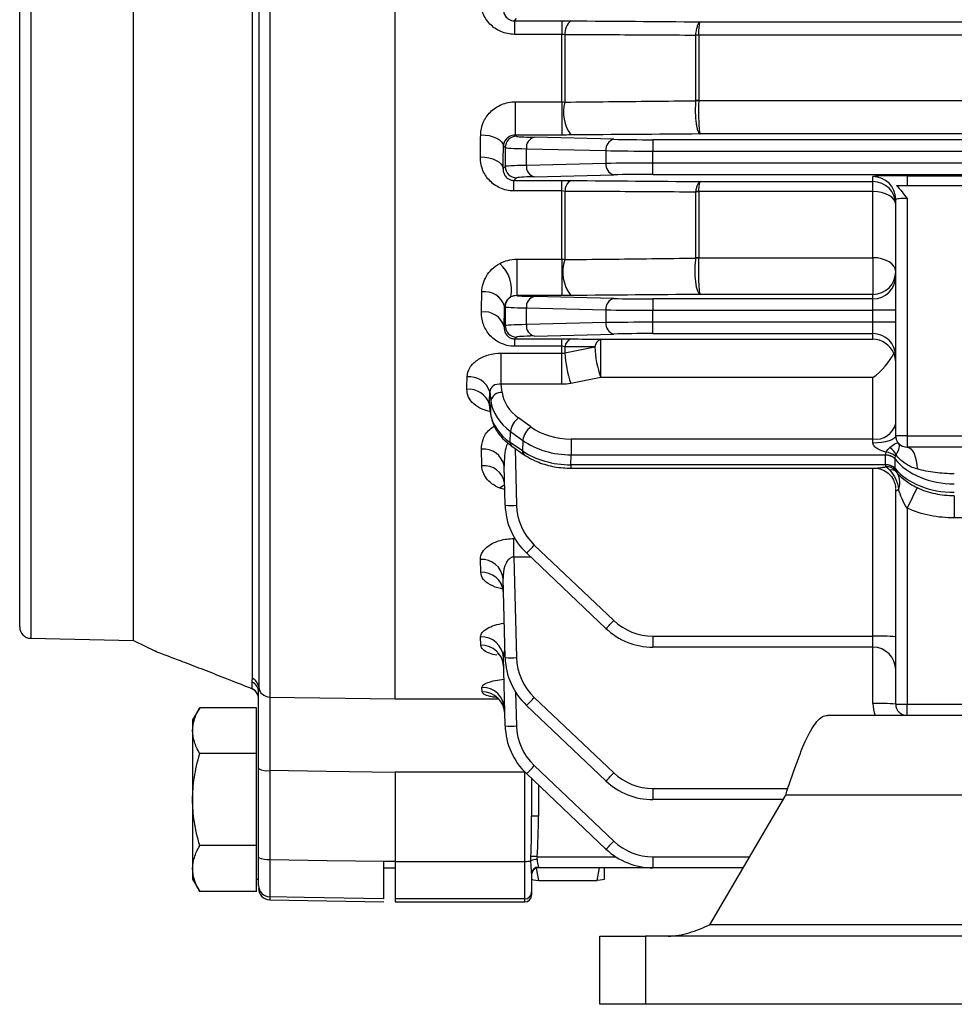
# Model space of a CAD drawing. Header units: millimetres. Extents: x -850 to -69, y -238 to 499.
# Tile 39 of 53: x -258 to -217, y 50 to 93. Entities that reach past the tile are written whole.
import ezdxf

# ---------------------------------------------------------------- set-up
doc = ezdxf.new("R2010")
doc.units = ezdxf.units.MM

msp = doc.modelspace()

# ---------------------------------------------------------------- linework, layer by layer
at = {"color": 7, "linetype": 'Continuous', "lineweight": 25}
for p, q in [((-257.266, 160.042), (-257.266, 66.222)), ((-252.756, 66.132), (-252.756, 160.132)), ((-257.756, 66.722), (-257.756, 159.542)), ((-247.53, 64.465), (-247.53, 103.735)), ((-247.253, 103.66), (-247.253, 64.079)), ((-246.765, 103.576), (-246.765, 63.642)), ((-241.256, 63.568), (-241.256, 103.453)), ((-236.016, 93.373), (-235.92, 93.468)), ((-236.016, 93.373), (-233.922, 93.373)), ((-236.016, 93.373), (-236.016, 92.776)), ((-233.922, 93.373), (-233.922, 92.776)), ((-227.847, 93.327), (-132.666, 93.327)), ((-233.922, 92.776), (-236.016, 92.776)), ((-233.922, 89.812), (-233.922, 92.776)), ((-233.793, 92.761), (-233.793, 89.798)), ((-228.042, 89.863), (-228.042, 92.73)), ((-227.913, 92.737), (-227.913, 89.872)), ((-132.6, 92.744), (-227.912, 92.744)), ((-235.975, 89.812), (-233.922, 89.812)), ((-235.975, 89.812), (-235.975, 88.35)), ((-233.922, 89.812), (-233.922, 88.35)), ((-227.913, 89.872), (-132.6, 89.872)), ((-235.92, 88.295), (-235.975, 88.35)), ((-233.922, 88.35), (-235.975, 88.35)), ((-132.666, 88.396), (-227.847, 88.396)), ((-231.644, 88.163), (-235.142, 88.25)), ((-229.923, 88.145), (-229.923, 87.645)), ((-130.589, 88.145), (-229.923, 88.145)), ((-236.496, 87.872), (-236.42, 87.795)), ((-236.42, 87.795), (-236.42, 86.968)), ((-235.486, 87.75), (-231.988, 87.663)), ((-235.486, 87.014), (-235.486, 87.75)), ((-231.988, 87.663), (-231.988, 87.101)), ((-229.923, 87.645), (-130.589, 87.645)), ((-229.923, 87.119), (-229.923, 87.645)), ((-231.988, 87.101), (-235.486, 87.014)), ((-130.589, 87.119), (-229.923, 87.119)), ((-229.923, 86.619), (-229.923, 87.119)), ((-236.42, 86.968), (-236.511, 86.877)), ((-235.142, 86.514), (-231.644, 86.601)), ((-229.923, 86.619), (-130.589, 86.619)), ((-236.036, 86.353), (-235.92, 86.468)), ((-236.036, 86.353), (-233.922, 86.353)), ((-236.036, 85.892), (-236.036, 86.353)), ((-233.922, 85.892), (-233.922, 86.353)), ((-227.847, 86.303), (-220.256, 86.303)), ((-220.256, 86.303), (-220.256, 86.521)), ((-220.256, 85.86), (-220.256, 86.303)), ((-218.756, 86.56), (-206.756, 86.56)), ((-218.756, 86.56), (-218.756, 86.132)), ((-233.922, 85.892), (-236.036, 85.892)), ((-233.922, 82.89), (-233.922, 85.892)), ((-233.793, 85.873), (-233.793, 82.871)), ((-228.042, 82.948), (-228.042, 85.841)), ((-227.913, 85.85), (-227.913, 82.958)), ((-220.256, 85.86), (-227.912, 85.86)), ((-220.256, 82.958), (-220.256, 85.86)), ((-218.756, 86.132), (-206.756, 86.132)), ((-219.256, 75.132), (-219.256, 85.522)), ((-218.756, 85.561), (-218.756, 75.132)), ((-235.911, 82.89), (-233.922, 82.89)), ((-235.911, 82.89), (-235.911, 81.291)), ((-233.922, 82.89), (-233.922, 81.291)), ((-227.913, 82.958), (-220.256, 82.958)), ((-220.256, 82.958), (-220.256, 81.342)), ((-233.922, 81.291), (-235.911, 81.291)), ((-231.644, 81.163), (-235.142, 81.25)), ((-229.923, 81.145), (-229.923, 80.645)), ((-220.256, 81.145), (-229.923, 81.145)), ((-220.256, 81.342), (-227.847, 81.342)), ((-220.256, 81.145), (-220.256, 81.342)), ((-220.256, 80.645), (-220.256, 81.145)), ((-236.445, 80.821), (-236.42, 80.795)), ((-236.42, 80.795), (-236.42, 79.968)), ((-235.486, 80.75), (-231.988, 80.663)), ((-235.486, 80.014), (-235.486, 80.75)), ((-231.988, 80.663), (-231.988, 80.101)), ((-229.923, 80.119), (-229.923, 80.645)), ((-229.923, 80.645), (-220.256, 80.645)), ((-220.256, 80.119), (-220.256, 80.645)), ((-219.256, 80.645), (-220.256, 80.645)), ((-231.988, 80.101), (-235.486, 80.014)), ((-220.256, 80.119), (-229.923, 80.119)), ((-229.923, 79.619), (-229.923, 80.119)), ((-219.256, 80.119), (-220.256, 80.119)), ((-220.256, 79.619), (-220.256, 80.119)), ((-236.42, 79.968), (-236.465, 79.923)), ((-236, 79.388), (-235.92, 79.468)), ((-236, 79.388), (-233.922, 79.388)), ((-236, 79.063), (-236, 79.388)), ((-235.142, 79.514), (-231.644, 79.601)), ((-233.922, 79.063), (-233.922, 79.388)), ((-232.22, 79.373), (-220.256, 79.373)), ((-232.22, 77.685), (-232.22, 79.373)), ((-229.923, 79.619), (-220.256, 79.619)), ((-220.256, 79.373), (-220.256, 79.619)), ((-233.922, 79.063), (-236, 79.063)), ((-233.922, 78.761), (-233.922, 79.063)), ((-233.793, 79.039), (-233.793, 78.775)), ((-233.793, 78.775), (-232.479, 79.031)), ((-236.593, 78.761), (-233.922, 78.761)), ((-236.593, 77.392), (-236.593, 78.761)), ((-233.922, 77.392), (-233.922, 78.761)), ((-232.22, 77.685), (-233.534, 77.429)), ((-220.256, 77.685), (-232.22, 77.685)), ((-220.256, 74.985), (-220.256, 77.685)), ((-237.096, 77.066), (-237.048, 76.665)), ((-236.55, 77.034), (-236.593, 77.392)), ((-233.922, 77.392), (-236.593, 77.392)), ((-237.048, 76.665), (-237.063, 76.124)), ((-237.063, 76.124), (-237.111, 76.504)), ((-237.111, 76.504), (-237.103, 76.469)), ((-237.109, 76.468), (-237.06, 76.085)), ((-237.063, 76.124), (-237.06, 76.085)), ((-235.287, 75.517), (-235.828, 75.909)), ((-236.194, 74.835), (-236.182, 75.32)), ((-236.182, 75.32), (-235.641, 74.927)), ((-235.641, 74.927), (-235.653, 74.463)), ((-233.52, 74.985), (-233.52, 74.287)), ((-220.256, 74.985), (-233.52, 74.985)), ((-220.256, 74.805), (-220.256, 74.985)), ((-218.756, 75.132), (-219.256, 75.132)), ((-218.756, 75.132), (-206.756, 75.132)), ((-218.756, 75.132), (-218.756, 74.632)), ((-237.445, 73.807), (-237.465, 74.533)), ((-235.653, 74.463), (-236.194, 74.835)), ((-236.124, 74.669), (-235.583, 74.296)), ((-235.985, 74.573), (-235.92, 72.072)), ((-206.756, 74.632), (-218.756, 74.632)), ((-233.531, 73.851), (-233.52, 74.287)), ((-233.52, 74.287), (-219.715, 74.287)), ((-219.715, 74.278), (-219.715, 73.86)), ((-219.281, 73.682), (-219.281, 74.101)), ((-236.42, 72.072), (-236.465, 73.795)), ((-219.715, 73.851), (-233.531, 73.851)), ((-233.531, 73.851), (-233.531, 73.704)), ((-233.531, 73.704), (-220.173, 73.704)), ((-220.256, 66.319), (-220.256, 73.704)), ((-236.438, 72.768), (-236.66, 72.83)), ((-219.256, 63.332), (-219.256, 72.787)), ((-218.315, 72.848), (-218.756, 71.952)), ((-216.68, 72.494), (-216.68, 71.518)), ((-218.756, 71.952), (-218.756, 63.332)), ((-206.756, 71.518), (-216.68, 71.518)), ((-236.036, 69.792), (-236.036, 70.608)), ((-236.036, 70.608), (-235.994, 70.608)), ((-235.142, 70.324), (-231.644, 67.005)), ((-236.036, 69.792), (-235.92, 65.372)), ((-235.294, 69.792), (-236.036, 69.792)), ((-231.988, 66.656), (-235.486, 69.975)), ((-237.495, 69.124), (-237.511, 69.687)), ((-236.42, 65.372), (-236.511, 68.853)), ((-237.488, 65.916), (-237.498, 66.289)), ((-229.923, 66.319), (-220.256, 66.319)), ((-229.923, 66.319), (-229.923, 65.832)), ((-220.256, 65.832), (-220.256, 66.319)), ((-257.266, 66.222), (-252.756, 66.132)), ((-252.756, 66.132), (-251.753, 65.64)), ((-220.256, 65.832), (-229.923, 65.832)), ((-220.256, 63.358), (-220.256, 65.832)), ((-236.42, 62.372), (-236.499, 65.388)), ((-247.536, 64.007), (-247.536, 64.3)), ((-247.536, 64.007), (-247.573, 64.027)), ((-246.765, 63.642), (-241.256, 63.559)), ((-237.434, 63.867), (-237.439, 64.065)), ((-235.959, 63.851), (-235.92, 62.372)), ((-241.256, 63.568), (-236.736, 63.568)), ((-231.988, 59.956), (-235.486, 63.275)), ((-235.142, 63.624), (-231.644, 60.305)), ((-219.256, 63.332), (-218.756, 63.332)), ((-218.756, 63.332), (-206.756, 63.332)), ((-218.756, 62.832), (-218.756, 63.332)), ((-249.844, 63.173), (-250.156, 62.632)), ((-247.356, 63.173), (-249.844, 63.173)), ((-247.356, 62.163), (-247.356, 63.173)), ((-195.256, 62.832), (-222.256, 62.832)), ((-250.156, 62.632), (-250.156, 62.163)), ((-250.156, 62.163), (-250.156, 59.132)), ((-247.356, 61.153), (-247.356, 62.163)), ((-247.356, 61.153), (-249.844, 61.153)), ((-247.356, 59.132), (-247.356, 61.153)), ((-235.142, 60.624), (-231.644, 57.305)), ((-247.256, 56.59), (-247.256, 60.497)), ((-246.765, 60.41), (-246.765, 56.503)), ((-235.556, 60.337), (-241.256, 60.337)), ((-241.256, 60.337), (-241.256, 56.416)), ((-235.556, 56.416), (-235.556, 60.337)), ((-235.549, 60.337), (-235.556, 60.337)), ((-231.988, 56.956), (-235.486, 60.275)), ((-235.256, 60.057), (-235.256, 58.398)), ((-234.956, 59.772), (-234.956, 58.406)), ((-229.923, 59.619), (-229.923, 59.132)), ((-229.923, 59.619), (-223.993, 59.619)), ((-227.421, 53.632), (-224.091, 59.332)), ((-195.256, 59.332), (-224.091, 59.332)), ((-250.156, 59.132), (-250.156, 56.101)), ((-247.356, 57.111), (-247.356, 59.132)), ((-224.208, 59.132), (-229.923, 59.132)), ((-247.356, 57.111), (-249.844, 57.111)), ((-247.356, 56.101), (-247.356, 57.111)), ((-241.756, 56.42), (-241.756, 56.424)), ((-241.256, 56.416), (-235.556, 56.416)), ((-241.256, 56.416), (-241.256, 54.767)), ((-235.556, 54.767), (-235.556, 56.416)), ((-235.018, 56.619), (-231.562, 56.619)), ((-229.923, 56.619), (-229.923, 56.132)), ((-229.923, 56.619), (-225.676, 56.619)), ((-250.156, 56.101), (-250.156, 55.632)), ((-247.356, 55.09), (-247.356, 56.101)), ((-241.756, 56.132), (-241.256, 56.132)), ((-235.256, 55.886), (-235.256, 55.067)), ((-234.944, 55.581), (-235.041, 56.115)), ((-234.956, 56.165), (-234.956, 56.132)), ((-229.923, 56.132), (-234.956, 56.132)), ((-232.369, 55.581), (-232.269, 56.132)), ((-232.056, 55.633), (-232.056, 56.132)), ((-225.961, 56.132), (-229.923, 56.132)), ((-250.156, 55.632), (-249.844, 55.09)), ((-247.356, 55.632), (-247.256, 55.632)), ((-234.944, 55.581), (-232.369, 55.581)), ((-247.356, 55.09), (-249.844, 55.09)), ((-235.256, 55.067), (-235.256, 54.932)), ((-246.765, 54.855), (-246.765, 54.728)), ((-246.765, 54.728), (-241.756, 54.641)), ((-235.556, 54.767), (-241.256, 54.767)), ((-241.256, 54.767), (-241.256, 54.632)), ((-241.256, 54.632), (-235.556, 54.632)), ((-235.556, 54.632), (-235.556, 54.767)), ((-213.291, 53.632), (-227.421, 53.632)), ((-232.256, 50.132), (-232.256, 53.132)), ((-232.256, 53.132), (-230.256, 53.132)), ((-230.256, 53.132), (-230.256, 50.132)), ((-208.827, 53.132), (-230.256, 53.132)), ((-230.256, 50.132), (-232.256, 50.132)), ((-208.827, 50.132), (-230.256, 50.132))]:
    msp.add_line(p, q, dxfattribs=at)
at = {"color": 7, "linetype": 'Continuous', "lineweight": 25, "flags": 128}
for points in [[(-237.495, 88.362), (-237.303, 88.351), (-237.118, 88.322), (-236.947, 88.276), (-236.797, 88.214), (-236.672, 88.141), (-236.578, 88.057), (-236.519, 87.966), (-236.496, 87.872)], [(-237.511, 87.387), (-237.318, 87.375), (-237.133, 87.345), (-236.962, 87.297), (-236.811, 87.234), (-236.687, 87.157), (-236.593, 87.07), (-236.534, 86.975), (-236.511, 86.877)], [(-219.256, 85.303), (-219.276, 85.412), (-219.332, 85.516), (-219.425, 85.613), (-219.549, 85.697), (-219.701, 85.766), (-219.874, 85.818), (-220.061, 85.85), (-220.256, 85.86)], [(-219.256, 82.342), (-219.276, 82.462), (-219.332, 82.578), (-219.425, 82.684), (-219.549, 82.778), (-219.701, 82.854), (-219.874, 82.911), (-220.061, 82.947), (-220.256, 82.958)], [(-219.256, 75.132), (-219.276, 75.068), (-219.332, 75.007), (-219.425, 74.95), (-219.549, 74.9), (-219.701, 74.86), (-219.874, 74.83), (-220.061, 74.811), (-220.256, 74.805)], [(-218.756, 74.632), (-218.672, 74.614), (-218.591, 74.559), (-218.516, 74.471), (-218.45, 74.351), (-218.395, 74.206), (-218.353, 74.039), (-218.326, 73.857), (-218.315, 73.667)], [(-236.443, 72.959), (-236.514, 72.931), (-236.66, 72.83)], [(-241.256, 60.328), (-244.292, 60.373), (-246.765, 60.41)], [(-246.765, 56.503), (-244.236, 56.461), (-241.756, 56.42)], [(-241.756, 54.772), (-245.255, 54.83), (-246.765, 54.855)]]:
    msp.add_lwpolyline(points, dxfattribs=at)
at = {"color": 7, "linetype": 'Continuous', "lineweight": 25}
for centre, radius, start, end in [((-233.085, 92.821), 0.711, 129.2159, 184.7946), ((-227.913, 91.567), 1.169, 89.9645, 96.3182), ((-227.981, 91.586), 1.16, 86.6089, 92.953), ((-232.195, 89.338), 1.663, 163.9291, 216.365), ((-227.913, 88.845), 1.027, 89.9621, 97.201), ((-227.973, 88.808), 1.05, 86.6868, 93.7541), ((-235.92, 87.795), 0.5, 90.046, 179.954), ((-235.034, 87.807), 0.455, 103.6563, 187.2418), ((-231.537, 87.72), 0.455, 103.6563, 187.2418), ((-235.034, 86.957), 0.455, 172.7582, 256.3437), ((-231.537, 87.044), 0.455, 172.7582, 256.3437), ((-235.92, 86.969), 0.5, 180.046, 269.954), ((-233.24, 85.883), 0.553, 122.1426, 180.9991), ((-220.256, 85.521), 1, 0.0098, 90.0098), ((-220.256, 85.303), 1, 0.0098, 90.0098), ((-227.913, 84.973), 0.878, 89.9605, 98.4368), ((-227.979, 84.999), 0.864, 85.5371, 93.9826), ((-237.671, 81.544), 1.536, 348.2032, 48.8828), ((-232.218, 82.319), 1.669, 160.6702, 217.9513), ((-227.974, 82.135), 0.806, 85.641, 94.8463), ((-227.913, 82.163), 0.795, 89.9608, 99.3229), ((-220.256, 82.342), 1, 269.9902, 359.9902), ((-220.256, 82.144), 1, 269.9902, 359.9902), ((-237.311, 80.553), 0.906, 17.2295, 98.5452), ((-235.92, 80.795), 0.5, 119.6152, 179.9539), ((-235.034, 80.807), 0.455, 103.6563, 187.2418), ((-231.537, 80.72), 0.455, 103.6563, 187.2418), ((-237.335, 79.671), 0.906, 16.1643, 98.1876), ((-231.537, 80.044), 0.455, 172.7582, 256.3437), ((-235.92, 79.969), 0.5, 180.046, 269.954), ((-235.034, 79.957), 0.455, 172.7582, 256.3437), ((-233.368, 78.992), 0.427, 112.85, 173.7658), ((-232.058, 78.982), 0.423, 112.469, 173.3914), ((-220.256, 78.619), 1, 0.0098, 90.0098), ((-227.745, 79.244), 4.739, 182.5773, 199.2008), ((-229.059, 78.988), 4.738, 182.5723, 199.2009), ((-237.994, 76.783), 0.941, 17.5059, 96.0233), ((-238.013, 76.23), 0.942, 16.8982, 95.7567), ((-236.58, 76.553), 0.482, 86.476, 166.5182), ((-235.323, 75.205), 0.867, 125.6856, 172.4207), ((-234.782, 74.813), 0.867, 125.6856, 172.4207), ((-220.125, 75.865), 0.889, 261.4932, 347.5903), ((-218.756, 75.132), 0.5, 180, 270), ((-237.352, 73.64), 0.901, 9.9529, 97.1626), ((-236.008, 74.816), 0.188, 174.0709, 231.5574), ((-235.466, 74.444), 0.188, 174.0677, 231.5924), ((-219.925, 73.972), 0.756, 25.3317, 57.3582), ((-219.698, 73.721), 0.567, 42.7211, 91.7158), ((-219.691, 73.718), 0.561, 43.0578, 92.4234), ((-219.802, 73.558), 0.862, 51.9548, 82.0466), ((-237.339, 72.908), 0.905, 9.3085, 96.7478), ((-219.691, 73.299), 0.561, 43.0578, 92.4234), ((-219.684, 73.296), 0.555, 43.4109, 93.1298), ((-219.628, 73.301), 0.462, 39.3374, 96.7836), ((-219.426, 73.361), 0.265, 45.7591, 110.1169), ((-236.17, 76.85), 4.784, 267.0055, 272.9945), ((-233.421, 72.151), 3, 181.5, 226.5), ((-233.421, 72.138), 2.5, 181.5, 226.5), ((-240.133, 74.894), 6.767, 313.3704, 317.525), ((-237.44, 68.755), 0.934, 5.9985, 94.3181), ((-237.43, 68.187), 0.939, 5.5886, 93.9784), ((-257.256, 66.722), 0.5, 180, 268.8532), ((-236.635, 71.575), 6.767, 313.3704, 317.525), ((-229.923, 68.819), 2.5, 226.5, 270), ((-237.46, 65.326), 0.964, 3.666, 92.2517), ((-229.923, 68.832), 3, 226.5, 270), ((-220.006, 56.749), 9.573, 85.5056, 91.4954), ((-237.454, 64.949), 0.967, 3.429, 92.0223), ((-220.256, 64.832), 1, 0, 90), ((-236.17, 70.15), 4.784, 267.0055, 272.9945), ((-233.421, 65.451), 3, 181.5, 226.5), ((-233.421, 65.438), 2.5, 181.5, 226.5), ((-247.748, 63.857), 0.492, 0.1919, 64.4282), ((-247.741, 64.022), 0.491, 6.6828, 64.5121), ((-246.76, 64.139), 0.497, 186.9401, 269.4551), ((-247.756, 63.551), 0.5, 0.007, 68.9996), ((-247.752, 63.561), 0.495, 0.1138, 64.1964), ((-237.424, 63.08), 0.985, 2.3094, 90.884), ((-237.421, 62.88), 0.987, 2.1947, 90.762), ((-240.133, 68.194), 6.767, 313.3704, 317.525), ((-220.006, 53.788), 9.573, 85.5056, 91.4954), ((-218.756, 63.358), 1.5, 180, 200.5353), ((-218.756, 63.332), 0.5, 180, 270), ((-236.17, 67.15), 4.784, 267.0055, 272.9945), ((-233.421, 62.451), 3, 181.5, 226.5), ((-233.421, 62.438), 2.5, 181.5, 226.5), ((-240.133, 65.194), 6.767, 313.3704, 317.525), ((-246.883, 61.178), 0.778, 241.2671, 278.6909), ((-236.635, 64.875), 6.767, 313.3704, 317.525), ((-229.923, 62.119), 2.5, 226.5, 270), ((-229.923, 62.132), 3, 226.5, 270), ((-235.031, 55.535), 2.872, 88.5046, 94.4944), ((-236.635, 61.875), 6.767, 313.3704, 317.525), ((-229.923, 59.119), 2.5, 226.5, 270), ((-229.923, 59.132), 3, 226.5, 270), ((-246.883, 57.272), 0.778, 241.2671, 278.6909), ((-235.525, 57.387), 0.972, 268.1402, 284.0784), ((-235.02, 55.826), 0.674, 90.033, 113.4615), ((-235.497, 50.468), 6.169, 85.5407, 88.0463), ((-234.966, 55.875), 0.29, 88.0807, 177.9426), ((-234.956, 55.832), 0.3, 90, 180), ((-246.757, 55.354), 0.499, 180.061, 269.0637), ((-246.756, 55.228), 0.5, 180, 269), ((-235.556, 55.067), 0.3, 269.9336, 359.9334), ((-235.556, 54.932), 0.3, 270, 0)]:
    msp.add_arc(centre, radius, start, end, dxfattribs=at)
for centre, major_axis, ratio, start_param, end_param in [((-238.671, 113.132), (0, 50.5), 0.026704, 4.177436, 4.199735), ((-233.421, 88.297), (2.5, 0), 0.026186, 3.167773, 3.953171), ((-229.923, 88.21), (2.5, 0), 0.026186, 3.953171, 4.712389), ((-237.671, 113.132), (0, 51.5), 0.026186, 4.177436, 4.199735), ((-233.421, 87.797), (3, 0), 0.021822, 3.167773, 3.953171), ((-229.923, 87.71), (3, 0), 0.021822, 3.953171, 4.712389), ((-233.421, 86.967), (3, 0), 0.021822, 2.330015, 3.115413), ((-229.923, 87.053), (3, 0), 0.021822, 1.570796, 2.330015), ((-229.923, 86.554), (2.5, 0), 0.026186, 1.570796, 2.330015), ((-233.421, 86.467), (2.5, 0), 0.026186, 2.330015, 3.115413), ((-218.756, 86.521), (1.5, 0), 0.026186, 1.570796, 3.141593), ((-218.756, 85.522), (0.5, 0), 0.078558, 1.570796, 3.141593), ((-238.495, 113.132), (0, 50.5), 0.026704, 4.011589, 4.034189), ((-233.421, 81.297), (2.5, 0), 0.026186, 3.23127, 3.953171), ((-229.923, 81.21), (2.5, 0), 0.026186, 3.953171, 4.712389), ((-237.496, 113.132), (0, 51.5), 0.026186, 4.011589, 4.034189), ((-233.421, 80.797), (3, 0), 0.021822, 3.167773, 3.953171), ((-229.923, 80.71), (3, 0), 0.021822, 3.953171, 4.712389), ((-229.923, 80.053), (3, 0), 0.021822, 1.570796, 2.330015), ((-233.421, 79.967), (3, 0), 0.021822, 2.330015, 3.115413), ((-233.421, 79.467), (2.5, 0), 0.026186, 2.330015, 3.115413), ((-229.923, 79.554), (2.5, 0), 0.026186, 1.570796, 2.330015), ((-220.256, 78.374), (-0.716, 0.716), 0.974157, 4.33278, 5.484697), ((-220.256, 78.374), (0.929, 0.929), 0.39896, 4.33278, 5.484697), ((-220.256, 78.374), (1, 0), 0.940863, 0, 0.418879), ((-242.607, 113.132), (-2.527, 50.5), 0.076262, 3.915997, 3.931427), ((-241.611, 113.18), (-2.526, 51.5), 0.074788, 3.916144, 3.931574), ((-234.059, 76.848), (3, -0.012), 0.72245, 3.231311, 3.929442), ((-234.059, 77.192), (2.5, 0.002), 0.725498, 3.227836, 3.925967), ((-234.074, 76.298), (3, -0.014), 0.691589, 3.232525, 3.930657), ((-233.519, 76.799), (2.5, 0.002), 0.725498, 3.925967, 4.711365), ((-233.519, 76.455), (3, -0.012), 0.72245, 3.929442, 4.714841), ((-233.532, 75.926), (3, -0.014), 0.691589, 3.930657, 4.716055), ((-216.68, 75.18), (3, 0), 0.722537, 3.662958, 4.712389), ((-216.68, 74.716), (3, 0), 0.691677, 3.662958, 4.712389), ((-235.556, 58.398), (0, 4.006), 0.074891, 4.256349, 4.712389), ((-235.556, 58.406), (0, 4.058), 0.14786, 4.256349, 4.712389), ((-1130.962, 113.132), (3265.528, -9.901), 0.01719, 4.988224, 4.988383)]:
    msp.add_ellipse(centre, major_axis=major_axis, ratio=ratio, start_param=start_param, end_param=end_param, dxfattribs=at)
for points, knots in [([(-236.016, 92.776), (-236.221, 92.776), (-236.423, 92.818), (-236.699, 92.937), (-236.787, 92.986), (-236.948, 93.097), (-237.022, 93.16), (-237.224, 93.371), (-237.327, 93.533), (-237.467, 93.888), (-237.5, 94.073), (-237.498, 94.263)], [0, 0, 0, 0, 0.25, 0.25, 0.375, 0.375, 0.5, 0.5, 0.75, 0.75, 1, 1, 1, 1]), ([(-236.499, 93.889), (-236.502, 93.779), (-236.474, 93.669), (-236.366, 93.52), (-236.319, 93.474), (-236.19, 93.399), (-236.104, 93.373), (-236.016, 93.373)], [0, 0, 0, 0, 0.5, 0.5, 0.75, 0.75, 1, 1, 1, 1]), ([(-228.041, 92.745), (-228.032, 92.83), (-228.02, 92.908), (-227.994, 93.049), (-227.978, 93.111), (-227.944, 93.213), (-227.925, 93.254), (-227.887, 93.309), (-227.867, 93.325), (-227.847, 93.327)], [0, 0, 0, 0, 0.25, 0.25, 0.5, 0.5, 0.75, 0.75, 1, 1, 1, 1]), ([(-227.912, 92.744), (-227.909, 92.829), (-227.905, 92.907), (-227.896, 93.049), (-227.891, 93.111), (-227.88, 93.213), (-227.873, 93.253), (-227.86, 93.309), (-227.853, 93.325), (-227.847, 93.327)], [0, 0, 0, 0, 0.25, 0.25, 0.5, 0.5, 0.75, 0.75, 1, 1, 1, 1]), ([(-228.042, 92.73), (-228.681, 92.733), (-229.32, 92.737), (-229.959, 92.74), (-231.237, 92.747), (-232.515, 92.754), (-233.793, 92.761)], [0, 0, 0, 0, 0.002, 0.002, 0.002, 0.005998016, 0.005998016, 0.005998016, 0.005998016]), ([(-237.495, 88.362), (-237.493, 88.544), (-237.455, 88.724), (-237.347, 88.979), (-237.303, 89.061), (-237.197, 89.218), (-237.136, 89.293), (-236.931, 89.498), (-236.763, 89.613), (-236.483, 89.73), (-236.383, 89.761), (-236.182, 89.801), (-236.08, 89.812), (-235.975, 89.812)], [0, 0, 0, 0, 0.25, 0.25, 0.375, 0.375, 0.5, 0.5, 0.75, 0.75, 0.875, 0.875, 1, 1, 1, 1]), ([(-233.793, 89.798), (-233.154, 89.804), (-232.515, 89.811), (-231.876, 89.817), (-230.598, 89.83), (-229.32, 89.843), (-228.042, 89.856)], [0, 0, 0, 0, 0.002, 0.002, 0.002, 0.00600074, 0.00600074, 0.00600074, 0.00600074]), ([(-228.042, 89.856), (-228.05, 89.78), (-228.056, 89.701), (-228.063, 89.537), (-228.065, 89.452), (-228.063, 89.284), (-228.059, 89.199), (-228.048, 89.037), (-228.041, 88.96), (-228.021, 88.813), (-228.009, 88.747), (-227.983, 88.628), (-227.968, 88.576), (-227.92, 88.449), (-227.883, 88.401), (-227.847, 88.396)], [0, 0, 0, 0, 0.125, 0.125, 0.25, 0.25, 0.375, 0.375, 0.5, 0.5, 0.625, 0.625, 0.75, 0.75, 1, 1, 1, 1]), ([(-227.913, 89.856), (-227.916, 89.781), (-227.917, 89.702), (-227.92, 89.538), (-227.92, 89.452), (-227.92, 89.284), (-227.919, 89.199), (-227.915, 89.038), (-227.912, 88.96), (-227.906, 88.814), (-227.902, 88.748), (-227.893, 88.629), (-227.888, 88.576), (-227.871, 88.449), (-227.859, 88.401), (-227.847, 88.396)], [0, 0, 0, 0, 0.125, 0.125, 0.25, 0.25, 0.375, 0.375, 0.5, 0.5, 0.625, 0.625, 0.75, 0.75, 1, 1, 1, 1]), ([(-235.975, 88.35), (-236.073, 88.351), (-236.16, 88.323), (-236.293, 88.252), (-236.343, 88.208), (-236.458, 88.07), (-236.491, 87.97), (-236.496, 87.872)], [0, 0, 0, 0, 0.25, 0.25, 0.5, 0.5, 1, 1, 1, 1]), ([(-236.036, 85.892), (-236.143, 85.892), (-236.251, 85.904), (-236.455, 85.949), (-236.554, 85.981), (-236.744, 86.067), (-236.831, 86.118), (-236.991, 86.236), (-237.065, 86.303), (-237.194, 86.445), (-237.25, 86.52), (-237.347, 86.68), (-237.388, 86.765), (-237.483, 87.024), (-237.513, 87.203), (-237.511, 87.387)], [0, 0, 0, 0, 0.125, 0.125, 0.25, 0.25, 0.375, 0.375, 0.5, 0.5, 0.625, 0.625, 0.75, 0.75, 1, 1, 1, 1]), ([(-236.511, 86.877), (-236.513, 86.825), (-236.508, 86.773), (-236.483, 86.671), (-236.463, 86.62), (-236.401, 86.523), (-236.359, 86.475), (-236.267, 86.412), (-236.231, 86.392), (-236.143, 86.362), (-236.09, 86.353), (-236.036, 86.353)], [0, 0, 0, 0, 0.25, 0.25, 0.5, 0.5, 0.75, 0.75, 0.875, 0.875, 1, 1, 1, 1]), ([(-228.039, 85.861), (-228.028, 85.927), (-228.016, 85.987), (-227.987, 86.094), (-227.972, 86.141), (-227.922, 86.255), (-227.884, 86.299), (-227.847, 86.303)], [0, 0, 0, 0, 0.25, 0.25, 0.5, 0.5, 1, 1, 1, 1]), ([(-227.912, 85.86), (-227.908, 85.927), (-227.904, 85.987), (-227.894, 86.094), (-227.889, 86.141), (-227.872, 86.255), (-227.859, 86.298), (-227.847, 86.303)], [0, 0, 0, 0, 0.25, 0.25, 0.5, 0.5, 1, 1, 1, 1]), ([(-228.042, 85.841), (-228.676, 85.844), (-229.31, 85.848), (-229.944, 85.852), (-231.226, 85.859), (-232.509, 85.866), (-233.793, 85.873)], [0, 0, 0, 0, 0.002000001, 0.002000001, 0.002000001, 0.006045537, 0.006045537, 0.006045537, 0.006045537]), ([(-237.445, 81.449), (-237.443, 81.569), (-237.425, 81.687), (-237.358, 81.921), (-237.308, 82.037), (-237.112, 82.365), (-236.917, 82.563), (-236.66, 82.701)], [0, 0, 0, 0, 0.25, 0.25, 0.5, 0.5, 1, 1, 1, 1]), ([(-233.793, 82.871), (-233.159, 82.879), (-232.525, 82.886), (-231.892, 82.893), (-230.608, 82.908), (-229.325, 82.923), (-228.043, 82.938)], [0, 0, 0, 0, 0.002000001, 0.002000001, 0.002000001, 0.00605319, 0.00605319, 0.00605319, 0.00605319]), ([(-228.043, 82.938), (-228.055, 82.864), (-228.065, 82.785), (-228.08, 82.615), (-228.084, 82.525), (-228.089, 82.254), (-228.079, 82.067), (-228.039, 81.74), (-228.008, 81.6), (-227.952, 81.451), (-227.932, 81.413), (-227.891, 81.359), (-227.868, 81.344), (-227.847, 81.342)], [0, 0, 0, 0, 0.125, 0.125, 0.25, 0.25, 0.5, 0.5, 0.75, 0.75, 0.875, 0.875, 1, 1, 1, 1]), ([(-227.913, 82.939), (-227.917, 82.865), (-227.921, 82.786), (-227.926, 82.615), (-227.927, 82.526), (-227.929, 82.255), (-227.926, 82.067), (-227.912, 81.74), (-227.902, 81.6), (-227.883, 81.452), (-227.876, 81.413), (-227.862, 81.36), (-227.854, 81.344), (-227.847, 81.342)], [0, 0, 0, 0, 0.125, 0.125, 0.25, 0.25, 0.5, 0.5, 0.75, 0.75, 0.875, 0.875, 1, 1, 1, 1]), ([(-236.167, 81.23), (-236.223, 81.201), (-236.264, 81.168), (-236.332, 81.101), (-236.358, 81.067), (-236.421, 80.962), (-236.441, 80.891), (-236.445, 80.821)], [0, 0, 0, 0, 0.25, 0.25, 0.5, 0.5, 1, 1, 1, 1]), ([(-235.911, 81.291), (-235.962, 81.291), (-236.009, 81.285), (-236.095, 81.263), (-236.133, 81.248), (-236.167, 81.23)], [0, 0, 0, 0, 0.5, 0.5, 1, 1, 1, 1]), ([(-236, 79.063), (-236.232, 79.063), (-236.457, 79.119), (-236.839, 79.306), (-236.997, 79.435), (-237.241, 79.725), (-237.328, 79.885), (-237.443, 80.22), (-237.468, 80.392), (-237.465, 80.568)], [0, 0, 0, 0, 0.25, 0.25, 0.5, 0.5, 0.75, 0.75, 1, 1, 1, 1]), ([(-236.465, 79.923), (-236.471, 79.822), (-236.454, 79.722), (-236.373, 79.577), (-236.337, 79.53), (-236.253, 79.463), (-236.22, 79.441), (-236.152, 79.413), (-236.127, 79.405), (-236.068, 79.392), (-236.034, 79.388), (-236, 79.388)], [0, 0, 0, 0, 0.5, 0.5, 0.75, 0.75, 0.875, 0.875, 0.9375, 0.9375, 1, 1, 1, 1]), ([(-238.092, 77.719), (-238.089, 77.857), (-238.046, 77.994), (-237.891, 78.246), (-237.777, 78.362), (-237.569, 78.506), (-237.492, 78.55), (-237.331, 78.625), (-237.246, 78.657), (-236.977, 78.735), (-236.787, 78.761), (-236.593, 78.761)], [0, 0, 0, 0, 0.25, 0.25, 0.5, 0.5, 0.625, 0.625, 0.75, 0.75, 1, 1, 1, 1]), ([(-237.074, 76.193), (-237.196, 76.223), (-237.476, 76.29), (-237.816, 76.515), (-238.067, 76.819), (-238.094, 77.052), (-238.107, 77.168)], [0, 0, 0, 0, 0.205747, 0.471772, 0.736409, 1, 1, 1, 1]), ([(-236.593, 77.392), (-236.723, 77.408), (-236.852, 77.382), (-237.039, 77.26), (-237.095, 77.166), (-237.096, 77.066)], [0, 0, 0, 0, 0.5, 0.5, 1, 1, 1, 1]), ([(-237.135, 76.549), (-237.133, 76.547), (-237.128, 76.542), (-237.117, 76.49), (-237.11, 76.458)], [0, 0, 0, 0, 0.383946, 1, 1, 1, 1]), ([(-237.06, 76.085), (-237.039, 75.971), (-236.983, 75.675), (-236.741, 75.23), (-236.418, 74.882), (-236.187, 74.714), (-236.124, 74.669)], [0, 0, 0, 0, 0.206314, 0.538041, 0.875003, 1, 1, 1, 1]), ([(-237.465, 74.533), (-237.45, 74.678), (-237.42, 74.98), (-237.207, 75.348), (-236.962, 75.514), (-236.888, 75.565)], [0, 0, 0, 0, 0.392522, 0.815056, 1, 1, 1, 1]), ([(-236.311, 74.81), (-236.328, 74.773), (-236.409, 74.594), (-236.456, 74.247), (-236.462, 73.945), (-236.465, 73.795)], [0, 0, 0, 0, 0.117246, 0.561861, 1, 1, 1, 1]), ([(-219.683, 74.411), (-219.801, 74.442), (-219.918, 74.481), (-220.081, 74.568), (-220.134, 74.602), (-220.222, 74.689), (-220.256, 74.746), (-220.256, 74.805)], [0, 0, 0, 0, 0.5, 0.5, 0.75, 0.75, 1, 1, 1, 1]), ([(-219.517, 74.609), (-219.418, 74.693), (-219.332, 74.753), (-219.198, 74.819), (-219.151, 74.824), (-219.137, 74.808)], [0, 0, 0, 0, 0.5, 0.5, 1, 1, 1, 1]), ([(-219.242, 74.296), (-219.163, 74.402), (-219.114, 74.503), (-219.078, 74.68), (-219.093, 74.756), (-219.137, 74.808)], [0, 0, 0, 0, 0.5, 0.5, 1, 1, 1, 1]), ([(-235.583, 74.296), (-235.478, 74.23), (-235.184, 74.044), (-234.614, 73.829), (-234.014, 73.716), (-233.648, 73.707), (-233.531, 73.704)], [0, 0, 0, 0, 0.182324, 0.51231, 0.843668, 1, 1, 1, 1]), ([(-219.242, 74.296), (-219.248, 74.291), (-219.254, 74.284), (-219.259, 74.275), (-219.262, 74.27), (-219.264, 74.264), (-219.266, 74.258), (-219.268, 74.251), (-219.27, 74.244), (-219.271, 74.237)], [0, 0, 0, 0, 0.00003468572, 0.00003468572, 0.00003468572, 0.00005621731, 0.00005621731, 0.00005621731, 0.00008039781, 0.00008039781, 0.00008039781, 0.00008039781]), ([(-218.315, 73.667), (-218.512, 73.719), (-218.689, 73.804), (-219.001, 74.018), (-219.135, 74.148), (-219.242, 74.296)], [0, 0, 0, 0, 0.5, 0.5, 1, 1, 1, 1]), ([(-236.66, 72.83), (-236.917, 72.935), (-237.112, 73.085), (-237.308, 73.34), (-237.358, 73.431), (-237.425, 73.616), (-237.443, 73.71), (-237.445, 73.807)], [0, 0, 0, 0, 0.5, 0.5, 0.75, 0.75, 1, 1, 1, 1]), ([(-220.173, 73.704), (-220.172, 73.704), (-220.144, 73.703), (-220.039, 73.713), (-219.875, 73.733), (-219.74, 73.752), (-219.683, 73.76)], [0, 0, 0, 0, 0.010226, 0.228421, 0.671031, 1, 1, 1, 1]), ([(-220.171, 73.702), (-220.162, 73.703), (-220.077, 73.708), (-219.848, 73.66), (-219.565, 73.49), (-219.379, 73.284), (-219.34, 73.15), (-219.335, 73.133)], [0, 0, 0, 0, 0.030418, 0.291055, 0.607392, 0.950546, 1, 1, 1, 1]), ([(-219.517, 73.609), (-219.418, 73.513), (-219.332, 73.388), (-219.198, 73.103), (-219.151, 72.943), (-219.137, 72.783)], [0, 0, 0, 0, 0.5, 0.5, 1, 1, 1, 1]), ([(-219.271, 73.594), (-219.27, 73.591), (-219.268, 73.588), (-219.266, 73.584), (-219.263, 73.579), (-219.259, 73.573), (-219.254, 73.566), (-219.25, 73.561), (-219.246, 73.556), (-219.242, 73.55)], [0, 0, 0, 0, 0.00002444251, 0.00002444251, 0.00002444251, 0.00005767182, 0.00005767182, 0.00005767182, 0.00008118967, 0.00008118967, 0.00008118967, 0.00008118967]), ([(-216.68, 73.455), (-216.965, 73.455), (-217.249, 73.474), (-217.801, 73.548), (-218.065, 73.601), (-218.315, 73.667)], [0, 0, 0, 0, 0.5, 0.5, 1, 1, 1, 1]), ([(-219.242, 73.55), (-219.135, 73.42), (-219.001, 73.292), (-218.689, 73.054), (-218.512, 72.943), (-218.315, 72.848)], [0, 0, 0, 0, 0.5, 0.5, 1, 1, 1, 1]), ([(-219.242, 73.55), (-219.163, 73.458), (-219.114, 73.34), (-219.078, 73.077), (-219.093, 72.929), (-219.137, 72.783)], [0, 0, 0, 0, 0.5, 0.5, 1, 1, 1, 1]), ([(-219.335, 73.133), (-219.305, 73.061), (-219.261, 72.952), (-219.262, 72.849), (-219.263, 72.814)], [0, 0, 0, 0, 0.666446, 1, 1, 1, 1]), ([(-219.137, 72.783), (-219.154, 72.763), (-219.17, 72.745), (-219.2, 72.716), (-219.215, 72.706), (-219.238, 72.703), (-219.246, 72.711), (-219.255, 72.741), (-219.256, 72.763), (-219.256, 72.787)], [0, 0, 0, 0, 0.25, 0.25, 0.5, 0.5, 0.75, 0.75, 1, 1, 1, 1]), ([(-218.756, 71.952), (-218.845, 72.082), (-218.915, 72.22), (-219.04, 72.501), (-219.093, 72.642), (-219.137, 72.783)], [0, 0, 0, 0, 0.5, 0.5, 1, 1, 1, 1]), ([(-218.315, 72.848), (-218.065, 72.728), (-217.801, 72.643), (-217.249, 72.53), (-216.965, 72.502), (-216.68, 72.502)], [0, 0, 0, 0, 0.5, 0.5, 1, 1, 1, 1]), ([(-216.68, 71.518), (-217.038, 71.518), (-217.396, 71.549), (-218.095, 71.687), (-218.434, 71.793), (-218.756, 71.952)], [0, 0, 0, 0, 0.5, 0.5, 1, 1, 1, 1]), ([(-237.511, 69.687), (-237.513, 69.796), (-237.483, 69.904), (-237.355, 70.116), (-237.258, 70.216), (-237.062, 70.35), (-236.989, 70.391), (-236.828, 70.465), (-236.74, 70.498), (-236.553, 70.551), (-236.453, 70.573), (-236.248, 70.601), (-236.143, 70.608), (-236.036, 70.608)], [0, 0, 0, 0, 0.25, 0.25, 0.5, 0.5, 0.625, 0.625, 0.75, 0.75, 0.875, 0.875, 1, 1, 1, 1]), ([(-236.036, 69.792), (-236.09, 69.795), (-236.142, 69.779), (-236.231, 69.727), (-236.266, 69.692), (-236.359, 69.578), (-236.4, 69.491), (-236.494, 69.225), (-236.516, 69.038), (-236.511, 68.853)], [0, 0, 0, 0, 0.125, 0.125, 0.25, 0.25, 0.5, 0.5, 1, 1, 1, 1]), ([(-236.517, 68.397), (-236.548, 68.401), (-236.767, 68.428), (-237.099, 68.574), (-237.428, 68.82), (-237.473, 69.023), (-237.495, 69.124)], [0, 0, 0, 0, 0.050499, 0.35352, 0.677843, 1, 1, 1, 1]), ([(-236.613, 68.585), (-236.606, 68.579), (-236.59, 68.565), (-236.503, 68.436), (-236.512, 68.326), (-236.516, 68.28)], [0, 0, 0, 0, 0.310094, 0.711079, 1, 1, 1, 1]), ([(-237.498, 66.289), (-237.485, 66.353), (-237.459, 66.482), (-237.234, 66.662), (-236.897, 66.798), (-236.621, 66.875), (-236.464, 66.885), (-236.459, 66.886)], [0, 0, 0, 0, 0.257162, 0.517525, 0.7583, 0.992431, 1, 1, 1, 1]), ([(-236.791, 65.476), (-236.905, 65.504), (-237.168, 65.567), (-237.427, 65.723), (-237.468, 65.851), (-237.488, 65.916)], [0, 0, 0, 0, 0.2771413, 0.6395107, 1, 1, 1, 1]), ([(-251.751, 65.643), (-251.766, 65.649), (-251.817, 65.668), (-251.627, 65.596), (-251.181, 65.426), (-250.333, 65.101), (-249.197, 64.661), (-248.194, 64.266), (-247.536, 64.007)], [0, 0, 0, 0, 0.037592, 0.125849, 0.356091, 0.517958, 0.683395, 1, 1, 1, 1]), ([(-236.761, 65.56), (-236.761, 65.56), (-236.771, 65.565), (-236.73, 65.544), (-236.63, 65.444), (-236.508, 65.25), (-236.51, 65.08), (-236.511, 65.005)], [0, 0, 0, 0, 0.004352, 0.185754, 0.421046, 0.7457, 1, 1, 1, 1]), ([(-236.429, 65.722), (-236.448, 65.678), (-236.495, 65.57), (-236.497, 65.456), (-236.499, 65.388)], [0, 0, 0, 0, 0.40546, 1, 1, 1, 1]), ([(-237.439, 64.065), (-237.43, 64.098), (-237.408, 64.17), (-237.207, 64.277), (-236.886, 64.372), (-236.605, 64.406), (-236.473, 64.422)], [0, 0, 0, 0, 0.2208643, 0.4965724, 0.7635668, 1, 1, 1, 1]), ([(-247.256, 60.497), (-247.256, 60.868), (-247.256, 61.223), (-247.256, 61.733), (-247.256, 61.9), (-247.256, 62.22), (-247.256, 62.525), (-247.256, 62.801), (-247.256, 63.063), (-247.256, 63.186), (-247.256, 63.525), (-247.256, 63.712), (-247.256, 63.858)], [0, 0, 0, 0, 0.25, 0.25, 0.375, 0.375, 0.5, 0.625, 0.625, 0.75, 0.75, 1, 1, 1, 1]), ([(-246.765, 63.642), (-246.765, 63.604), (-246.766, 63.551), (-246.766, 63.415), (-246.766, 63.333), (-246.767, 63.143), (-246.767, 63.036), (-246.767, 62.795), (-246.767, 62.661), (-246.767, 62.375), (-246.767, 62.222), (-246.767, 61.898), (-246.767, 61.725), (-246.766, 61.187), (-246.766, 60.809), (-246.765, 60.41)], [0, 0, 0, 0, 0.125, 0.125, 0.25, 0.25, 0.375, 0.375, 0.5, 0.5, 0.625, 0.625, 0.75, 0.75, 1, 1, 1, 1]), ([(-236.895, 63.635), (-236.962, 63.645), (-237.165, 63.676), (-237.376, 63.757), (-237.414, 63.831), (-237.434, 63.867)], [0, 0, 0, 0, 0.198869, 0.60033, 1, 1, 1, 1]), ([(-236.886, 63.669), (-236.887, 63.67), (-236.894, 63.672), (-236.847, 63.653), (-236.729, 63.575), (-236.562, 63.39), (-236.443, 63.144), (-236.449, 62.975), (-236.451, 62.918)], [0, 0, 0, 0, 0.04261, 0.16507, 0.325112, 0.568877, 0.856826, 1, 1, 1, 1]), ([(-250.156, 62.163), (-250.156, 62.325), (-250.131, 62.484), (-250.028, 62.815), (-249.952, 62.986), (-249.844, 63.173)], [0, 0, 0, 0, 0.5, 0.5, 1, 1, 1, 1]), ([(-224.091, 59.332), (-223.939, 59.79), (-223.786, 60.248), (-223.48, 61.095), (-223.327, 61.483), (-223.021, 62.131), (-222.868, 62.39), (-222.562, 62.741), (-222.409, 62.832), (-222.256, 62.832)], [0, 0, 0, 0, 0.25, 0.25, 0.5, 0.5, 0.75, 0.75, 1, 1, 1, 1]), ([(-249.844, 61.153), (-249.952, 61.34), (-250.028, 61.511), (-250.131, 61.841), (-250.156, 62.001), (-250.156, 62.163)], [0, 0, 0, 0, 0.5, 0.5, 1, 1, 1, 1]), ([(-250.156, 59.132), (-250.156, 59.456), (-250.131, 59.775), (-250.028, 60.436), (-249.952, 60.778), (-249.844, 61.153)], [0, 0, 0, 0, 0.5, 0.5, 1, 1, 1, 1]), ([(-249.844, 57.111), (-249.952, 57.486), (-250.028, 57.828), (-250.131, 58.489), (-250.156, 58.807), (-250.156, 59.132)], [0, 0, 0, 0, 0.5, 0.5, 1, 1, 1, 1]), ([(-250.156, 56.101), (-250.156, 56.263), (-250.131, 56.422), (-250.028, 56.753), (-249.952, 56.924), (-249.844, 57.111)], [0, 0, 0, 0, 0.5, 0.5, 1, 1, 1, 1]), ([(-247.256, 55.354), (-247.256, 55.376), (-247.256, 55.51), (-247.256, 55.846), (-247.256, 55.976), (-247.256, 56.269), (-247.256, 56.425), (-247.256, 56.59)], [0, 0, 0, 0, 0.5, 0.5, 0.75, 0.75, 1, 1, 1, 1]), ([(-246.765, 56.503), (-246.766, 56.283), (-246.766, 56.075), (-246.767, 55.684), (-246.767, 55.511), (-246.767, 55.213), (-246.767, 55.094), (-246.766, 54.921), (-246.766, 54.87), (-246.765, 54.855)], [0, 0, 0, 0, 0.25, 0.25, 0.5, 0.5, 0.75, 0.75, 1, 1, 1, 1]), ([(-241.756, 54.772), (-241.756, 54.787), (-241.756, 54.838), (-241.756, 55.012), (-241.756, 55.13), (-241.756, 55.429), (-241.756, 55.601), (-241.756, 55.991), (-241.756, 56.2), (-241.756, 56.42)], [0, 0, 0, 0, 0.25, 0.25, 0.5, 0.5, 0.75, 0.75, 1, 1, 1, 1]), ([(-235.256, 55.886), (-235.256, 55.955), (-235.264, 56.04), (-235.278, 56.229), (-235.285, 56.334), (-235.288, 56.444)], [0, 0, 0, 0, 0.5, 0.5, 1, 1, 1, 1]), ([(-235.02, 56.5), (-235.014, 56.423), (-235, 56.354), (-234.971, 56.24), (-234.956, 56.194), (-234.956, 56.165)], [0, 0, 0, 0, 0.5, 0.5, 1, 1, 1, 1]), ([(-249.844, 55.09), (-249.952, 55.278), (-250.028, 55.449), (-250.131, 55.779), (-250.156, 55.939), (-250.156, 56.101)], [0, 0, 0, 0, 0.5, 0.5, 1, 1, 1, 1]), ([(-229.256, 53.132), (-229.103, 53.132), (-228.95, 53.145), (-228.645, 53.195), (-228.492, 53.232), (-228.186, 53.325), (-228.033, 53.38), (-227.727, 53.501), (-227.574, 53.566), (-227.421, 53.632)], [0, 0, 0, 0, 0.25, 0.25, 0.5, 0.5, 0.75, 0.75, 1, 1, 1, 1])]:
    msp.add_open_spline(points, degree=3, knots=knots, dxfattribs=at)
for points in [[(-233.922, 93.373), (-233.79, 93.373), (-233.661, 93.372), (-233.534, 93.371)], [(-233.534, 93.371), (-231.638, 93.357), (-229.742, 93.342), (-227.847, 93.327)], [(-233.793, 92.761), (-233.833, 92.771), (-233.877, 92.776), (-233.922, 92.776)], [(-228.042, 92.73), (-228.042, 92.735), (-228.041, 92.74), (-228.041, 92.745)], [(-227.912, 92.744), (-227.912, 92.742), (-227.913, 92.739), (-227.913, 92.737)], [(-233.922, 89.812), (-233.877, 89.812), (-233.833, 89.807), (-233.793, 89.798)], [(-228.042, 89.856), (-228.042, 89.858), (-228.042, 89.861), (-228.042, 89.863)], [(-227.913, 89.872), (-227.913, 89.867), (-227.913, 89.862), (-227.913, 89.856)], [(-233.534, 88.352), (-233.661, 88.351), (-233.79, 88.35), (-233.922, 88.35)], [(-227.847, 88.396), (-229.742, 88.382), (-231.638, 88.367), (-233.534, 88.352)], [(-233.922, 86.353), (-233.789, 86.353), (-233.66, 86.352), (-233.534, 86.351)], [(-233.534, 86.351), (-231.637, 86.335), (-229.741, 86.319), (-227.847, 86.303)], [(-233.793, 85.873), (-233.832, 85.885), (-233.876, 85.892), (-233.922, 85.892)], [(-228.042, 85.841), (-228.041, 85.848), (-228.04, 85.854), (-228.039, 85.861)], [(-227.912, 85.86), (-227.912, 85.857), (-227.913, 85.854), (-227.913, 85.85)], [(-219.227, 86.132), (-219.097, 86.132), (-218.929, 86.132), (-218.756, 86.132)], [(-219.227, 86.132), (-219.045, 85.963), (-218.899, 85.762), (-218.756, 85.561)], [(-236.66, 82.701), (-236.439, 82.821), (-236.179, 82.89), (-235.911, 82.89)], [(-233.922, 82.89), (-233.876, 82.89), (-233.832, 82.883), (-233.793, 82.871)], [(-228.043, 82.938), (-228.042, 82.941), (-228.042, 82.945), (-228.042, 82.948)], [(-227.913, 82.958), (-227.913, 82.952), (-227.913, 82.945), (-227.913, 82.939)], [(-233.534, 81.293), (-233.66, 81.292), (-233.789, 81.291), (-233.922, 81.291)], [(-227.847, 81.342), (-229.741, 81.326), (-231.637, 81.309), (-233.534, 81.293)], [(-233.922, 79.388), (-233.788, 79.388), (-233.659, 79.387), (-233.534, 79.386)], [(-233.534, 79.386), (-233.096, 79.382), (-232.658, 79.378), (-232.22, 79.373)], [(-233.793, 79.039), (-233.83, 79.053), (-233.874, 79.063), (-233.922, 79.063)], [(-232.479, 79.031), (-232.917, 79.033), (-233.355, 79.036), (-233.793, 79.039)], [(-233.922, 78.761), (-233.878, 78.761), (-233.835, 78.766), (-233.793, 78.775)], [(-233.534, 77.429), (-233.661, 77.405), (-233.79, 77.392), (-233.922, 77.392)], [(-219.683, 74.411), (-219.636, 74.49), (-219.579, 74.557), (-219.517, 74.609)], [(-219.683, 74.411), (-219.702, 74.367), (-219.713, 74.325), (-219.715, 74.287)], [(-219.715, 74.287), (-219.715, 74.284), (-219.715, 74.281), (-219.715, 74.278)], [(-219.281, 74.105), (-219.281, 74.143), (-219.277, 74.188), (-219.271, 74.237)], [(-219.281, 74.101), (-219.281, 74.102), (-219.281, 74.104), (-219.281, 74.105)], [(-219.715, 73.86), (-219.715, 73.857), (-219.715, 73.854), (-219.715, 73.851)], [(-219.715, 73.851), (-219.713, 73.813), (-219.702, 73.783), (-219.683, 73.76)], [(-219.517, 73.609), (-219.579, 73.669), (-219.636, 73.719), (-219.683, 73.76)], [(-219.281, 73.678), (-219.281, 73.679), (-219.281, 73.681), (-219.281, 73.682)], [(-219.271, 73.594), (-219.277, 73.613), (-219.281, 73.641), (-219.281, 73.678)], [(-247.536, 64.3), (-247.536, 64.353), (-247.53, 64.406), (-247.53, 64.465)], [(-247.253, 64.079), (-247.253, 64.019), (-247.256, 63.946), (-247.256, 63.858)], [(-235.288, 56.444), (-235.29, 56.507), (-235.289, 56.57), (-235.287, 56.634)], [(-235.018, 56.619), (-235.022, 56.579), (-235.023, 56.539), (-235.02, 56.5)], [(-235.256, 55.633), (-235.256, 55.615), (-235.134, 55.598), (-234.944, 55.581)], [(-232.056, 55.633), (-232.056, 55.615), (-232.178, 55.598), (-232.369, 55.581)]]:
    msp.add_open_spline(points, degree=3, dxfattribs=at)

doc.saveas('drawing.dxf')
